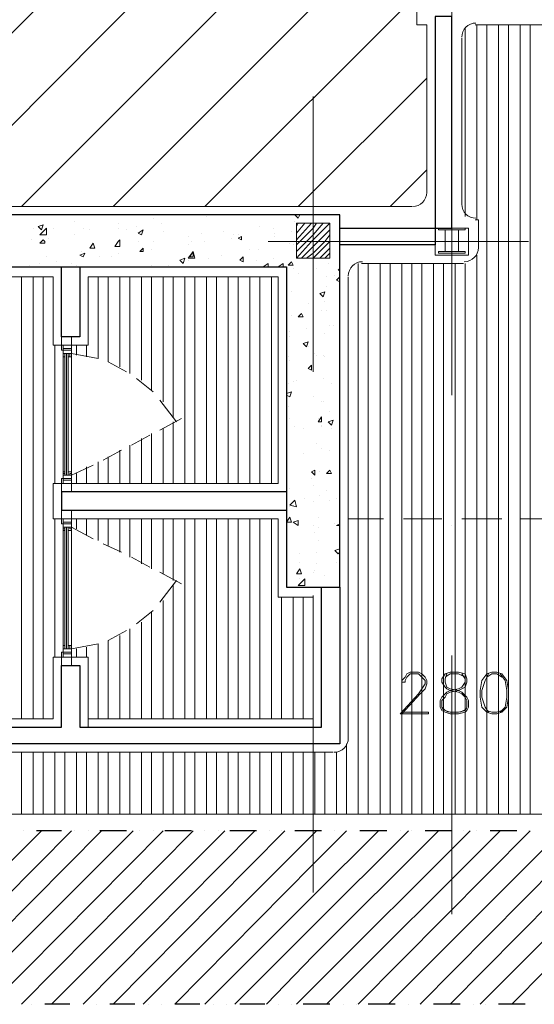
# Model space of a CAD drawing. Header units: metres. Extents: x 5.7 to 89.8, y 4 to 63.5.
# Tile 27 of 45: x 41.1 to 44.1, y 25.3 to 30.9. Entities that reach past the tile are written whole.
import ezdxf

# ---------------------------------------------------------------- set-up
doc = ezdxf.new("R2010")
doc.units = ezdxf.units.M
doc.header["$MEASUREMENT"] = 0
for name, color, linetype in [('PDF10_ax', 7, 'Continuous'), ('PDF10_column', 7, 'Continuous'), ('PDF10_halozen', 7, 'Continuous'), ('PDF10_hatch-plan', 7, 'Continuous'), ('PDF10_khatchin', 7, 'Continuous'), ('PDF10_Layer5', 7, 'Continuous'), ('PDF10_saghf kazeb', 7, 'Continuous'), ('PDF10_shear wall', 7, 'Continuous'), ('PDF10_textt', 7, 'Continuous'), ('PDF10_wall', 7, 'Continuous'), ('PDF10_WIN', 7, 'Continuous')]:
    doc.layers.add(name, color=color, linetype=linetype)

msp = doc.modelspace()

# ---------------------------------------------------------------- linework, layer by layer
at = {"layer": 'PDF10_ax', "lineweight": 9}
for points in [[(42.785, 30.4988), (42.785, 28.9097)], [(43.5844, 30.2773), (43.5844, 28.7748)], [(41.7737, 29.6609), (41.7737, 29.6609)], [(42.525, 29.6609), (44.0274, 29.6609)], [(42.785, 28.1584), (42.785, 28.1584)], [(43.5844, 28.0236), (43.5844, 28.0236)], [(42.785, 27.4072), (42.785, 25.9047)], [(43.5844, 27.2723), (43.5844, 25.7795)]]:
    msp.add_lwpolyline(points, dxfattribs=at)
at = {"layer": 'PDF10_column', "lineweight": 18}
for points in [[(43.5844, 31.4138), (43.5844, 30.9129)], [(42.785, 29.815), (42.785, 29.5164)], [(42.6887, 29.7476), (42.6983, 29.7668)], [(42.6887, 29.709), (42.7368, 29.7668)], [(42.6887, 29.6705), (42.7754, 29.7668)], [(42.6887, 29.6416), (42.708, 29.6609), (42.785, 29.7379), (42.8043, 29.7668)], [(42.6887, 29.6031), (42.7465, 29.6609), (42.785, 29.6994), (42.8428, 29.7668)], [(42.6887, 29.5646), (42.7754, 29.6609), (42.785, 29.6705), (42.8813, 29.7668)], [(42.7176, 29.5646), (42.785, 29.632), (42.8139, 29.6609), (42.8813, 29.7283)], [(42.7465, 29.5646), (42.785, 29.5935), (42.8524, 29.6609), (42.8813, 29.6994)], [(42.9391, 29.6609), (42.6309, 29.6609)], [(42.785, 29.5646), (42.8813, 29.6609)], [(42.8235, 29.5646), (42.8813, 29.6224)], [(42.8524, 29.5646), (42.8813, 29.5935)]]:
    msp.add_lwpolyline(points, dxfattribs=at)
for points in [[(42.8813, 29.5646), (42.6887, 29.5646), (42.6887, 29.7668), (42.8813, 29.7668)], [(43.4881, 29.7379), (43.6807, 29.7379), (43.6807, 29.5838), (43.4881, 29.5838)], [(43.5459, 29.6031), (43.5073, 29.6031), (43.5073, 29.5935), (43.5844, 29.5935), (43.5844, 29.6031), (43.5459, 29.6031), (43.5459, 29.7283), (43.5844, 29.7283), (43.5844, 29.7379), (43.5073, 29.7379), (43.5073, 29.7283), (43.5459, 29.7283)], [(43.6229, 29.6031), (43.5844, 29.6031), (43.5844, 29.5935), (43.6614, 29.5935), (43.6614, 29.6031), (43.6229, 29.6031), (43.6229, 29.7283), (43.6614, 29.7283), (43.6614, 29.7379), (43.5844, 29.7379), (43.5844, 29.7283), (43.6229, 29.7283)]]:
    msp.add_lwpolyline(points, close=True, dxfattribs=at)
at = {"layer": 'PDF10_halozen', "lineweight": 25}
for points in [[(41.1092, 26.2611), (41.1092, 26.2611)], [(41.3307, 26.2611), (41.1862, 26.2611)], [(41.4077, 26.2611), (41.4077, 26.2611)], [(41.4848, 26.2611), (41.4848, 26.2611)], [(41.7063, 26.2611), (41.5522, 26.2611)], [(41.7834, 26.2611), (41.7834, 26.2611)], [(41.8604, 26.2611), (41.8604, 26.2611)], [(42.0819, 26.2611), (41.9278, 26.2611)], [(42.159, 26.2611), (42.159, 26.2611)], [(42.236, 26.2611), (42.236, 26.2611)], [(42.4575, 26.2611), (42.3034, 26.2611)], [(42.5346, 26.2611), (42.5346, 26.2611)], [(42.602, 26.2611), (42.602, 26.2611)], [(42.8332, 26.2611), (42.6791, 26.2611)], [(42.9102, 26.2611), (42.9102, 26.2611)], [(42.9776, 26.2611), (42.9776, 26.2611)], [(43.2088, 26.2611), (43.0547, 26.2611)], [(43.2858, 26.2611), (43.2858, 26.2611)], [(43.3532, 26.2611), (43.3532, 26.2611)], [(43.5844, 26.2611), (43.4303, 26.2611)], [(43.6518, 26.2611), (43.6518, 26.2611)], [(43.7289, 26.2611), (43.7289, 26.2611)], [(43.96, 26.2611), (43.8059, 26.2611)], [(44.0274, 26.2611), (44.0274, 26.2611)], [(41.1573, 25.2594), (41.1573, 25.2594)], [(41.3788, 25.2594), (41.2344, 25.2594)], [(41.4559, 25.2594), (41.4559, 25.2594)], [(41.5329, 25.2594), (41.5329, 25.2594)], [(41.7545, 25.2594), (41.61, 25.2594)], [(41.8315, 25.2594), (41.8315, 25.2594)], [(41.9086, 25.2594), (41.9086, 25.2594)], [(42.1301, 25.2594), (41.9856, 25.2594)], [(42.2071, 25.2594), (42.2071, 25.2594)], [(42.2842, 25.2594), (42.2842, 25.2594)], [(42.5057, 25.2594), (42.3612, 25.2594)], [(42.5827, 25.2594), (42.5827, 25.2594)], [(42.6598, 25.2594), (42.6598, 25.2594)], [(42.8813, 25.2594), (42.7272, 25.2594)], [(42.9584, 25.2594), (42.9584, 25.2594)], [(43.0354, 25.2594), (43.0354, 25.2594)], [(43.2569, 25.2594), (43.1028, 25.2594)], [(43.334, 25.2594), (43.334, 25.2594)], [(43.411, 25.2594), (43.411, 25.2594)], [(43.6325, 25.2594), (43.4784, 25.2594)], [(43.7096, 25.2594), (43.7096, 25.2594)], [(43.777, 25.2594), (43.777, 25.2594)], [(44.0082, 25.2594), (43.8541, 25.2594)]]:
    msp.add_lwpolyline(points, dxfattribs=at)
at = {"layer": 'PDF10_hatch-plan', "lineweight": 18}
for points in [[(39.8956, 29.709), (41.3403, 31.1634)], [(40.4254, 29.709), (41.87, 31.1634)], [(41.0995, 29.8631), (42.3998, 31.1634)], [(41.6293, 29.8631), (42.9295, 31.1634)], [(42.159, 29.8631), (43.3821, 31.0863)], [(43.7289, 29.7861), (43.7289, 30.9129)], [(43.7866, 26.3574), (43.7866, 28.0621), (43.7866, 29.6609), (43.7866, 30.9129)], [(43.8541, 26.3574), (43.8541, 28.0621), (43.8541, 29.6609), (43.8541, 30.9129)], [(43.9119, 26.3574), (43.9119, 28.0621), (43.9119, 29.6609), (43.9119, 30.9129)], [(43.9793, 26.3574), (43.9793, 28.0621), (43.9793, 29.6609), (43.9793, 30.9129)], [(44.0371, 26.3574), (44.0371, 28.0621), (44.0371, 29.6609), (44.0371, 30.9129)], [(43.6614, 29.8054), (43.6614, 30.8937)], [(42.6983, 29.8631), (43.4399, 30.6047)], [(43.228, 29.8631), (43.4399, 30.075)], [(41.4077, 29.7765), (41.4077, 29.7765)], [(41.8604, 29.7957), (41.8604, 29.7957)], [(42.1686, 29.8054), (42.1686, 29.8054)], [(42.708, 29.815), (42.6983, 29.7957), (42.6791, 29.815), (42.6887, 29.815)], [(42.6791, 29.7765), (42.6791, 29.7765)], [(41.167, 29.7379), (41.167, 29.7379)], [(41.2825, 29.7379), (41.2825, 29.7379)], [(41.4559, 29.7379), (41.4559, 29.7379)], [(41.4944, 29.7283), (41.4944, 29.7283)], [(41.6582, 29.7668), (41.6582, 29.7668)], [(41.6582, 29.7379), (41.6582, 29.7379)], [(41.7063, 29.7283), (41.7063, 29.7283)], [(41.7641, 29.7476), (41.7641, 29.7476)], [(41.9086, 29.7668), (41.9086, 29.7668)], [(42.4768, 29.7476), (42.4768, 29.7476)], [(42.5539, 29.7379), (42.5539, 29.7379)], [(41.1573, 29.6705), (41.1573, 29.6705)], [(41.244, 29.709), (41.244, 29.709)], [(41.2536, 29.6801), (41.2536, 29.6801)], [(41.4077, 29.6994), (41.4077, 29.6994)], [(41.9182, 29.7187), (41.9182, 29.7187)], [(42.0627, 29.6898), (42.0627, 29.6898)], [(42.1397, 29.709), (42.1397, 29.709)], [(42.2649, 29.7187), (42.2649, 29.7187)], [(42.3131, 29.6801), (42.3131, 29.6801)], [(42.3227, 29.6994), (42.3227, 29.6994)], [(42.3516, 29.6994), (42.3516, 29.6994)], [(42.5635, 29.709), (42.5635, 29.709)], [(42.5635, 29.6898), (42.5635, 29.6898)], [(42.6598, 29.7187), (42.6598, 29.7187)], [(41.6485, 29.632), (41.6485, 29.632)], [(41.8026, 29.6127), (41.8026, 29.6127)], [(41.8508, 29.6127), (41.8508, 29.6127)], [(41.8604, 29.6609), (41.8604, 29.6609)], [(42.0627, 29.6416), (42.0627, 29.6416)], [(42.0819, 29.6609), (42.0819, 29.6609)], [(42.159, 29.6609), (42.159, 29.6609)], [(42.419, 29.6127), (42.419, 29.6127)], [(42.4672, 29.6127), (42.4672, 29.6127)], [(42.6502, 29.6513), (42.6502, 29.6513)], [(42.6694, 29.6416), (42.6694, 29.6416)], [(41.244, 29.5742), (41.244, 29.5742)], [(41.4463, 29.6031), (41.4463, 29.6031)], [(41.5522, 29.5742), (41.5522, 29.5742)], [(41.6196, 29.5742), (41.6196, 29.5742)], [(41.6582, 29.5935), (41.6582, 29.5935)], [(42.0627, 29.5549), (42.0627, 29.5549)], [(42.1782, 29.5646), (42.1782, 29.5646)], [(42.2553, 29.5838), (42.2553, 29.5838)], [(42.4575, 29.5549), (42.4575, 29.5549)], [(42.5539, 29.5646), (42.5539, 29.5646)], [(43.7289, 26.3574), (43.7289, 28.0621), (43.7289, 29.5838)], [(41.1477, 29.526), (41.1477, 29.526)], [(41.2055, 29.5357), (41.2055, 29.5357)], [(41.3018, 29.5453), (41.3018, 29.5453)], [(41.3885, 29.5357), (41.3885, 29.5357)], [(41.4174, 29.526), (41.4174, 29.526)], [(41.6293, 29.5164), (41.6293, 29.5164)], [(41.8508, 29.526), (41.8508, 29.526)], [(41.9471, 29.526), (41.9471, 29.526)], [(42.2071, 29.5164), (42.2071, 29.5164)], [(42.4961, 29.5164), (42.525, 29.5357), (42.525, 29.5164)], [(42.5924, 29.5164), (42.5827, 29.5164), (42.6116, 29.5357), (42.6116, 29.5164)], [(42.6694, 29.5068), (42.6694, 29.5068)], [(42.8043, 29.5068), (42.8043, 29.5068)], [(42.8717, 29.5357), (42.8717, 29.5357)], [(42.9391, 29.4972), (42.9295, 29.4972), (42.9391, 29.5068)], [(43.045, 26.3574), (43.045, 28.0621), (43.045, 29.5357)], [(43.1028, 26.3574), (43.1028, 28.0621), (43.1028, 29.5357)], [(43.1702, 26.3574), (43.1702, 28.0621), (43.1702, 29.5357)], [(43.228, 26.3574), (43.228, 28.0621), (43.228, 29.5357)], [(43.2955, 26.3574), (43.2955, 28.0621), (43.2955, 29.5357)], [(43.3532, 26.3574), (43.3532, 28.0621), (43.3532, 29.5357)], [(43.411, 26.3574), (43.411, 28.0621), (43.411, 29.5357)], [(43.4784, 26.3574), (43.4784, 28.0621), (43.4784, 29.5357)], [(43.5362, 26.3574), (43.5362, 28.0621), (43.5362, 29.5357)], [(43.6037, 26.3574), (43.6037, 28.0621), (43.6037, 29.5357)], [(43.6614, 26.3574), (43.6614, 28.0621), (43.6614, 29.5357)], [(41.0995, 26.9064), (41.0995, 29.4586)], [(41.167, 26.9064), (41.167, 29.4586)], [(41.2247, 26.9064), (41.2247, 29.4586)], [(41.5426, 28.9867), (41.5426, 29.4586)], [(41.6004, 28.9674), (41.6004, 29.4586)], [(41.6678, 28.9385), (41.6678, 29.4586)], [(41.7256, 28.9), (41.7256, 29.4586)], [(41.793, 28.8615), (41.793, 29.4586)], [(41.8508, 28.8037), (41.8508, 29.4586)], [(41.9182, 28.7363), (41.9182, 29.4586)], [(41.976, 28.6496), (41.976, 29.4586)], [(42.0434, 28.2644), (42.0434, 29.4586)], [(42.1012, 28.2644), (42.1012, 29.4586)], [(42.1686, 28.2644), (42.1686, 29.4586)], [(42.2264, 28.2644), (42.2264, 29.4586)], [(42.2938, 28.2644), (42.2938, 29.4586)], [(42.3516, 28.2644), (42.3516, 29.4586)], [(42.419, 28.2644), (42.419, 29.4586)], [(42.4768, 28.2644), (42.4768, 29.4586)], [(42.5442, 28.2644), (42.5442, 29.4586)], [(42.6983, 29.4779), (42.6983, 29.4779)], [(42.8621, 29.4586), (42.8621, 29.4586)], [(42.9102, 29.4683), (42.9102, 29.4683)], [(42.9391, 29.4297), (42.9198, 29.4394), (42.9391, 29.4586)], [(42.785, 29.4201), (42.785, 29.4201)], [(42.8621, 29.4008), (42.8621, 29.4008)], [(42.6598, 29.3719), (42.6598, 29.3719)], [(42.7561, 29.3045), (42.7561, 29.3045)], [(42.785, 29.266), (42.785, 29.266)], [(42.8332, 29.266), (42.8332, 29.266)], [(42.8524, 29.3142), (42.8524, 29.3142)], [(42.8621, 29.266), (42.8621, 29.266)], [(42.6598, 29.2371), (42.6598, 29.2371)], [(42.7465, 29.1601), (42.7465, 29.1601)], [(42.8813, 29.1793), (42.8813, 29.1793)], [(42.9006, 29.1793), (42.9006, 29.1793)], [(42.6502, 29.1408), (42.6502, 29.1408)], [(42.6502, 29.1408), (42.6502, 29.1408)], [(42.6502, 29.1119), (42.6502, 29.1119)], [(42.8524, 29.1312), (42.8524, 29.1312)], [(41.2922, 28.2644), (41.2922, 29.0638)], [(41.4174, 29.006), (41.4174, 29.0638)], [(41.4752, 28.9963), (41.4752, 29.0638)], [(42.7561, 29.0541), (42.7561, 29.0541)], [(42.6405, 28.9963), (42.6405, 28.9963)], [(42.7946, 29.0156), (42.7946, 29.0156)], [(42.8043, 29.006), (42.8043, 29.006)], [(42.8428, 29.006), (42.8428, 29.006)], [(42.8524, 28.9963), (42.8524, 28.9963)], [(42.9873, 28.8904), (42.9873, 28.9867)], [(42.6502, 28.9771), (42.6502, 28.9771)], [(42.8428, 28.8711), (42.8428, 28.8711)], [(42.6405, 28.8422), (42.6405, 28.8422)], [(42.6694, 28.8519), (42.6694, 28.8519)], [(42.6887, 28.8615), (42.6887, 28.8615)], [(42.8909, 28.8422), (42.8909, 28.8422)], [(42.6309, 28.7844), (42.6598, 28.7941), (42.6502, 28.7652), (42.6309, 28.7748)], [(42.785, 28.7652), (42.785, 28.7652)], [(42.6405, 28.7074), (42.6405, 28.7074)], [(42.8332, 28.7363), (42.8332, 28.7363)], [(42.8428, 28.7363), (42.8428, 28.7363)], [(42.6502, 28.64), (42.6502, 28.64)], [(42.8139, 28.64), (42.8139, 28.64)], [(42.8813, 28.6785), (42.8813, 28.6785)], [(41.976, 28.2644), (41.976, 28.6207)], [(42.6791, 28.5918), (42.6791, 28.5918)], [(42.8332, 28.6015), (42.8332, 28.6015)], [(42.8332, 28.5918), (42.8332, 28.5918)], [(41.8508, 28.2644), (41.8508, 28.5533)], [(41.9182, 28.2644), (41.9182, 28.5822)], [(42.7272, 28.5822), (42.7272, 28.5822)], [(42.8909, 28.5822), (42.8909, 28.5822)], [(41.7256, 28.2644), (41.7256, 28.4859)], [(41.793, 28.2644), (41.793, 28.5244)], [(42.8043, 28.4955), (42.8043, 28.4955)], [(41.6004, 28.2644), (41.6004, 28.4185)], [(41.6678, 28.2644), (41.6678, 28.457)], [(42.7272, 28.4377), (42.7272, 28.4377)], [(42.7272, 28.4377), (42.7272, 28.4377)], [(42.8332, 28.4666), (42.8332, 28.4666)], [(42.8813, 28.457), (42.8813, 28.457)], [(41.4752, 28.2644), (41.4752, 28.3607)], [(41.5426, 28.2644), (41.5426, 28.3896)], [(41.4174, 28.2644), (41.4174, 28.3221)], [(42.8235, 28.3318), (42.8235, 28.3318)], [(42.7754, 28.2933), (42.7754, 28.2933)], [(42.785, 28.2547), (42.785, 28.2547)], [(42.6502, 28.2355), (42.6502, 28.2355)], [(42.8235, 28.1969), (42.8235, 28.1969)], [(42.8621, 28.2258), (42.8621, 28.2258)], [(42.6502, 28.1295), (42.6502, 28.1295)], [(42.6694, 28.1392), (42.6694, 28.1392)], [(42.7368, 28.1777), (42.7368, 28.1777)], [(42.8813, 28.168), (42.8813, 28.168)], [(42.9198, 28.1777), (42.9198, 28.1777)], [(42.8139, 28.0717), (42.8139, 28.0717)], [(41.2922, 27.2627), (41.2922, 28.0621)], [(41.4174, 28.0043), (41.4174, 28.0621)], [(41.4752, 27.9658), (41.4752, 28.0621)], [(41.5426, 27.9369), (41.5426, 28.0621)], [(41.6004, 27.908), (41.6004, 28.0621)], [(41.6678, 27.8695), (41.6678, 28.0621)], [(41.7256, 27.8406), (41.7256, 28.0621)], [(41.793, 27.8021), (41.793, 28.0621)], [(41.8508, 27.7732), (41.8508, 28.0621)], [(41.9182, 27.7443), (41.9182, 28.0621)], [(41.976, 27.7058), (41.976, 28.0621)], [(42.0434, 26.9064), (42.0434, 28.0621)], [(42.1012, 26.9064), (42.1012, 28.0621)], [(42.1686, 26.9064), (42.1686, 28.0621)], [(42.2264, 26.9064), (42.2264, 28.0621)], [(42.2938, 26.9064), (42.2938, 28.0621)], [(42.3516, 26.9064), (42.3516, 28.0621)], [(42.419, 26.9064), (42.419, 28.0621)], [(42.4768, 26.9064), (42.4768, 28.0621)], [(42.5442, 26.9064), (42.5442, 28.0621)], [(42.785, 28.0236), (42.785, 28.0236)], [(42.9102, 28.0332), (42.9102, 28.0332)], [(42.9391, 28.0236), (42.9198, 28.0236), (42.9391, 28.0332)], [(42.7946, 27.9851), (42.7946, 27.9851)], [(42.8139, 28.014), (42.8139, 28.014)], [(42.8139, 27.9369), (42.8139, 27.9369)], [(42.708, 27.8599), (42.708, 27.8599)], [(42.8043, 27.8695), (42.8043, 27.8695)], [(42.9391, 27.8695), (42.9295, 27.8599), (42.9102, 27.8791), (42.9391, 27.8887)], [(42.708, 27.8117), (42.708, 27.8117)], [(42.8043, 27.8021), (42.8043, 27.8021)], [(42.9198, 27.8117), (42.9198, 27.8117)], [(42.785, 27.7539), (42.785, 27.7539)], [(42.7946, 27.7635), (42.7946, 27.7635)], [(42.8524, 27.7346), (42.8524, 27.7346)], [(41.976, 26.9064), (41.976, 27.6769)], [(42.708, 27.7154), (42.708, 27.7154)], [(42.8043, 27.6672), (42.8043, 27.6672)], [(41.9182, 26.9064), (41.9182, 27.5902)], [(42.602, 26.9064), (42.602, 27.6094)], [(42.6694, 26.9064), (42.6694, 27.6094)], [(42.7272, 26.9064), (42.7272, 27.6094)], [(41.8508, 26.9064), (41.8508, 27.5228)], [(41.793, 26.9064), (41.793, 27.465)], [(41.7256, 26.9064), (41.7256, 27.4264)], [(41.5426, 26.9064), (41.5426, 27.3398)], [(41.6004, 26.9064), (41.6004, 27.359)], [(41.6678, 26.9064), (41.6678, 27.3879)], [(41.4174, 27.2627), (41.4174, 27.3109)], [(41.4752, 27.2627), (41.4752, 27.3205)], [(41.0995, 26.3574), (41.0995, 26.7137)], [(41.167, 26.3574), (41.167, 26.7137)], [(41.2247, 26.3574), (41.2247, 26.7137)], [(41.2922, 26.3574), (41.2922, 26.7137)], [(41.35, 26.3574), (41.35, 26.7137)], [(41.4174, 26.3574), (41.4174, 26.7137)], [(41.4752, 26.3574), (41.4752, 26.7137)], [(41.5426, 26.3574), (41.5426, 26.7137)], [(41.6004, 26.3574), (41.6004, 26.7137)], [(41.6678, 26.3574), (41.6678, 26.7137)], [(41.7256, 26.3574), (41.7256, 26.7137)], [(41.793, 26.3574), (41.793, 26.7137)], [(41.8508, 26.3574), (41.8508, 26.7137)], [(41.9182, 26.3574), (41.9182, 26.7137)], [(41.976, 26.3574), (41.976, 26.7137)], [(42.0434, 26.3574), (42.0434, 26.7137)], [(42.1012, 26.3574), (42.1012, 26.7137)], [(42.1686, 26.3574), (42.1686, 26.7137)], [(42.2264, 26.3574), (42.2264, 26.7137)], [(42.2938, 26.3574), (42.2938, 26.7137)], [(42.3516, 26.3574), (42.3516, 26.7137)], [(42.419, 26.3574), (42.419, 26.7137)], [(42.4768, 26.3574), (42.4768, 26.7137)], [(42.5442, 26.3574), (42.5442, 26.7137)], [(42.602, 26.3574), (42.602, 26.7137)], [(42.6694, 26.3574), (42.6694, 26.7137)], [(42.7272, 26.3574), (42.7272, 26.7137)], [(42.7946, 26.3574), (42.7946, 26.7137)], [(42.8524, 26.3574), (42.8524, 26.7137)], [(42.9198, 26.3574), (42.9198, 26.7137)], [(42.9776, 26.3574), (42.9776, 26.7619)], [(40.2135, 25.2594), (41.2151, 26.2611)], [(40.3965, 25.2594), (41.3885, 26.2611)], [(40.5698, 25.2594), (41.5618, 26.2611)], [(40.7432, 25.2594), (41.7448, 26.2611)], [(40.9262, 25.2594), (41.9182, 26.2611)], [(41.0995, 25.2594), (42.0916, 26.2611)], [(41.2729, 25.2594), (42.2745, 26.2611)], [(41.4559, 25.2594), (42.4479, 26.2611)], [(41.6293, 25.2594), (42.6213, 26.2611)], [(41.8026, 25.2594), (42.785, 26.2418), (42.8043, 26.2611)], [(41.9856, 25.2594), (42.785, 26.0684), (42.9776, 26.2611)], [(42.159, 25.2594), (42.785, 25.8855), (43.1606, 26.2611)], [(42.3323, 25.2594), (42.785, 25.7121), (43.334, 26.2611)], [(42.5153, 25.2594), (42.785, 25.5387), (43.5073, 26.2611)], [(42.6887, 25.2594), (42.785, 25.3557), (43.6903, 26.2611)], [(42.8621, 25.2594), (43.8637, 26.2611)], [(43.045, 25.2594), (44.0371, 26.2611)], [(43.2184, 25.2594), (44.22, 26.2611)], [(43.4014, 25.2594), (44.3934, 26.2611)], [(43.5748, 25.2594), (44.5668, 26.2611)], [(43.7481, 25.2594), (44.7498, 26.2611)], [(43.9311, 25.2594), (44.9231, 26.2611)]]:
    msp.add_lwpolyline(points, dxfattribs=at)
for points in [[(41.2247, 29.7572), (41.2151, 29.7283), (41.1959, 29.7476)], [(41.244, 29.6994), (41.2055, 29.6994), (41.244, 29.7379)], [(41.8026, 29.7283), (41.793, 29.6994), (41.7737, 29.709)], [(41.2247, 29.6705), (41.2344, 29.6609), (41.2344, 29.6513), (41.2055, 29.6513), (41.2151, 29.6609)], [(41.6678, 29.632), (41.6389, 29.632), (41.6582, 29.6609), (41.6678, 29.6705), (41.6678, 29.6609)], [(42.3709, 29.6898), (42.3709, 29.6705), (42.3516, 29.6801)], [(41.5137, 29.6513), (41.5233, 29.6224), (41.4944, 29.6224)], [(41.8026, 29.6224), (41.8026, 29.6031), (41.7834, 29.6031)], [(41.4655, 29.5935), (41.4559, 29.5742), (41.4366, 29.5838)], [(42.0434, 29.5646), (42.0338, 29.5357), (42.0145, 29.5549)], [(42.1012, 29.5646), (42.0627, 29.5646), (42.0916, 29.6031)], [(42.0916, 29.6031), (42.0916, 29.5742), (42.0723, 29.5742)], [(42.3805, 29.5742), (42.3805, 29.5453), (42.3612, 29.5549)], [(42.6598, 29.5453), (42.6694, 29.526), (42.6405, 29.526)], [(42.8524, 29.3719), (42.8428, 29.3431), (42.8235, 29.3623)], [(42.7176, 29.2467), (42.7272, 29.2275), (42.6983, 29.2275)], [(42.7561, 29.083), (42.7465, 29.0541), (42.7272, 29.0734)], [(42.7754, 28.9482), (42.7754, 28.9193), (42.7561, 28.9289)], [(42.8332, 28.6496), (42.8332, 28.6207), (42.8139, 28.6207)], [(42.9006, 28.6303), (42.8909, 28.6015), (42.8717, 28.6207)], [(42.7946, 28.3414), (42.7946, 28.3125), (42.7754, 28.3318)], [(42.8813, 28.3414), (42.8909, 28.3221), (42.8621, 28.3221)], [(42.6887, 28.1295), (42.6502, 28.1392), (42.6791, 28.168)], [(42.6502, 28.0717), (42.6598, 28.0428), (42.6309, 28.0428)], [(42.6983, 28.0525), (42.6983, 28.0236), (42.6694, 28.0428)], [(42.708, 27.7732), (42.7176, 27.7443), (42.6887, 27.7443)], [(42.7368, 27.6769), (42.6983, 27.6769), (42.7368, 27.7154)]]:
    msp.add_lwpolyline(points, close=True, dxfattribs=at)
at = {"layer": 'PDF10_khatchin', "lineweight": 18}
for points in [[(41.3885, 29.0156), (41.5426, 28.9867)], [(41.6004, 28.9674), (41.7063, 28.9097)], [(41.7641, 28.8711), (41.8604, 28.7941)], [(41.8989, 28.7459), (41.9952, 28.6207)], [(41.8989, 28.5726), (42.0241, 28.64)], [(41.7352, 28.4859), (41.8411, 28.5437)], [(41.5715, 28.3992), (41.6774, 28.457)], [(41.3885, 28.3125), (41.5137, 28.3703)], [(43.1895, 28.0621), (42.9873, 28.0621)], [(43.5266, 28.0621), (43.3051, 28.0621)], [(43.8733, 28.0621), (43.6422, 28.0621)], [(44.1912, 28.0621), (43.9793, 28.0621)], [(41.3885, 28.014), (41.5137, 27.9465)], [(41.5715, 27.9176), (41.6774, 27.8695)], [(41.7352, 27.8406), (41.8411, 27.7828)], [(41.8989, 27.7539), (42.0241, 27.6865)], [(41.8989, 27.5805), (41.9952, 27.7058)], [(41.7641, 27.4553), (41.8604, 27.5324)], [(41.6004, 27.359), (41.7063, 27.4168)], [(41.3885, 27.3109), (41.5426, 27.3398)]]:
    msp.add_lwpolyline(points, dxfattribs=at)
at = {"layer": 'PDF10_Layer5', "lineweight": 13}
for points in [[(43.3821, 31.3367), (43.3821, 30.9129), (43.4399, 30.9129), (43.4399, 29.9402)], [(43.7192, 30.9129), (51.4531, 30.9129)], [(43.6422, 30.8359), (43.6422, 29.8728)], [(43.3532, 29.8631), (40.9454, 29.8631)], [(43.7192, 29.7861), (43.7385, 29.7861), (43.7385, 29.6224)], [(43.0643, 29.5357), (43.6518, 29.5357)], [(40.8684, 29.4586), (41.2825, 29.4586), (41.2825, 29.0638), (41.4848, 29.0638), (41.4848, 29.4586), (42.5827, 29.4586), (42.5827, 28.2644), (41.2825, 28.2644), (41.2825, 28.0621), (42.5827, 28.0621), (42.5827, 27.6094), (42.785, 27.6094)], [(42.9873, 26.7908), (42.9873, 29.4586)], [(42.785, 27.6191), (42.785, 26.9064), (41.4848, 26.9064)], [(42.9006, 26.7137), (40.7336, 26.7137), (40.7336, 26.9064), (41.2825, 26.9064), (41.2825, 27.2627), (41.4848, 27.2627), (41.4848, 26.8582)]]:
    msp.add_lwpolyline(points, dxfattribs=at)
for centre, start, end in [((43.724, 30.8407), 90, 180), ((43.3581, 29.945), 270, 360), ((43.724, 29.8776), 180, 270), ((43.6566, 29.6272), 270, 360), ((43.0691, 29.4634), 90, 180), ((42.9054, 26.7956), 270, 360)]:
    msp.add_arc(centre, 0.0819, start, end, dxfattribs=at)
at = {"layer": 'PDF10_saghf kazeb', "lineweight": 18}
msp.add_lwpolyline([(51.6842, 30.7588), (52.0598, 30.7588), (52.0598, 26.3574), (36.4573, 26.3574), (36.4573, 26.7619)], dxfattribs=at)
at = {"layer": 'PDF10_shear wall', "lineweight": 30}
msp.add_lwpolyline([(42.9391, 29.815), (40.9165, 29.815), (40.9165, 29.5164), (42.6309, 29.5164), (42.6309, 27.6672), (42.9391, 27.6672)], close=True, dxfattribs=at)
at = {"layer": 'PDF10_textt', "lineweight": 20}
for points in [[(43.2955, 26.9449), (43.4496, 26.9449), (43.4496, 26.9353), (43.2858, 26.9353), (43.3918, 27.0508), (43.411, 27.0797), (43.4303, 27.1086), (43.4303, 27.1279), (43.411, 27.1471), (43.3918, 27.1664), (43.3436, 27.1664), (43.3243, 27.1471), (43.3147, 27.1279), (43.3147, 27.1182), (43.2955, 27.1182), (43.2955, 27.1279), (43.3147, 27.1471), (43.3243, 27.1664), (43.3436, 27.176), (43.3918, 27.176), (43.411, 27.1664), (43.4303, 27.1471), (43.4399, 27.1279), (43.4399, 27.1086), (43.4303, 27.0797), (43.4014, 27.0508), (43.2955, 26.9353)], [(43.5555, 27.1664), (43.5459, 27.1375), (43.5459, 27.1182), (43.5555, 27.0894), (43.5748, 27.0797), (43.6229, 27.0701), (43.6422, 27.0605), (43.6711, 27.0316), (43.6807, 27.0123), (43.6807, 26.9738), (43.6711, 26.9545), (43.6614, 26.9449), (43.6229, 26.9353), (43.5748, 26.9353), (43.5459, 26.9449), (43.5266, 26.9545), (43.517, 26.9738), (43.517, 27.0123), (43.5266, 27.0316), (43.5555, 27.0605), (43.5748, 27.0701), (43.6229, 27.0797), (43.6422, 27.0894), (43.6614, 27.1182), (43.6614, 27.1375), (43.6422, 27.1664)], [(43.6614, 27.1471), (43.6229, 27.1664), (43.5748, 27.1664), (43.5459, 27.1471)], [(43.7963, 27.1664), (43.777, 27.1279), (43.7578, 27.0701), (43.7578, 27.0316), (43.777, 26.9738), (43.7963, 26.9449)], [(43.8733, 27.1471), (43.8444, 27.1664), (43.8155, 27.1664), (43.7866, 27.1471)], [(43.8637, 26.9449), (43.8926, 26.9738), (43.9022, 27.0316), (43.9022, 27.0701), (43.8926, 27.1279), (43.8637, 27.1664)], [(43.5266, 26.9641), (43.5651, 26.9449)], [(43.6325, 26.9449), (43.6711, 26.9641)], [(43.7866, 26.9545), (43.8155, 26.9449), (43.8444, 26.9449), (43.8733, 26.9545)]]:
    msp.add_lwpolyline(points, dxfattribs=at)
for points in [[(43.5748, 27.176), (43.5459, 27.1664), (43.5266, 27.1375), (43.5266, 27.1182), (43.5459, 27.0894), (43.5555, 27.0797), (43.5748, 27.0701), (43.6229, 27.0605), (43.6422, 27.0508), (43.6614, 27.0316), (43.6711, 27.0123), (43.6711, 26.9738), (43.6614, 26.9545), (43.6229, 26.9449), (43.5748, 26.9449), (43.5459, 26.9545), (43.5266, 26.9738), (43.5266, 27.0123), (43.5459, 27.0316), (43.5555, 27.0508), (43.5748, 27.0605), (43.6229, 27.0701), (43.6422, 27.0797), (43.6614, 27.0894), (43.6711, 27.1182), (43.6711, 27.1375), (43.6614, 27.1664), (43.6229, 27.176)], [(43.8155, 27.176), (43.7866, 27.1664), (43.7578, 27.1279), (43.7481, 27.0701), (43.7481, 27.0316), (43.7578, 26.9738), (43.7866, 26.9449), (43.8155, 26.9353), (43.8444, 26.9353), (43.8733, 26.9449), (43.9022, 26.9738), (43.9119, 27.0316), (43.9119, 27.0701), (43.9022, 27.1279), (43.8733, 27.1664), (43.8444, 27.176)]]:
    msp.add_lwpolyline(points, close=True, dxfattribs=at)
at = {"layer": 'PDF10_wall', "lineweight": 30}
for points in [[(42.9391, 29.7379), (43.5844, 29.7379), (43.5844, 30.9611), (43.4881, 30.9611), (43.4881, 29.6416), (42.9391, 29.6416)], [(41.4366, 29.5164), (41.4366, 29.1119), (41.3307, 29.1119), (41.3307, 29.5164)], [(42.6309, 28.2162), (41.3307, 28.2162), (41.3307, 28.1103), (42.6309, 28.1103)], [(42.9391, 27.6672), (42.9391, 26.7619), (40.7817, 26.7619), (40.7817, 26.8582), (41.3307, 26.8582), (41.3307, 27.2146), (41.4366, 27.2146), (41.4366, 26.8582), (42.8332, 26.8582), (42.8332, 27.6672)]]:
    msp.add_lwpolyline(points, dxfattribs=at)
at = {"layer": 'PDF10_WIN', "lineweight": 18}
for points in [[(41.3885, 29.0638), (41.3885, 29.1119), (41.3307, 29.1119), (41.3307, 29.0638)], [(41.3307, 29.0349), (41.3403, 29.0349), (41.3403, 29.0638), (41.3307, 29.0638)], [(41.3885, 29.0445), (41.3403, 29.0445), (41.3403, 29.0638), (41.3885, 29.0638)], [(41.3403, 29.0638), (41.3885, 29.0638), (41.3885, 29.0349), (41.3403, 29.0349)], [(41.3403, 29.0349), (41.3403, 29.0156), (41.3885, 29.0156), (41.3885, 29.0349)], [(41.35, 28.9963), (41.35, 29.0156), (41.3403, 29.0156), (41.3885, 29.0156), (41.3885, 29.0349), (41.3403, 29.0349), (41.3403, 29.0156), (41.3403, 28.9963)], [(41.3403, 28.9963), (41.35, 28.9963), (41.35, 29.0156), (41.3403, 29.0156)], [(41.3692, 28.9963), (41.3885, 28.9963), (41.3885, 29.0156), (41.3692, 29.0156)], [(41.3885, 28.9963), (41.3788, 28.9963), (41.3788, 29.0156), (41.3885, 29.0156)], [(41.35, 28.3318), (41.3403, 28.3318), (41.3403, 28.3125), (41.35, 28.3125)], [(41.3403, 28.3125), (41.3403, 28.3221), (41.35, 28.3221), (41.35, 28.3125)], [(41.3885, 28.2933), (41.3403, 28.2933), (41.3403, 28.3125), (41.3885, 28.3125)], [(41.3403, 28.3125), (41.3885, 28.3125), (41.3885, 28.2836), (41.3403, 28.2836)], [(41.3692, 28.3318), (41.3885, 28.3318), (41.3885, 28.3125), (41.3692, 28.3125)], [(41.3885, 28.3125), (41.3885, 28.3221), (41.3788, 28.3221), (41.3788, 28.3125)], [(41.3307, 28.2933), (41.3403, 28.2933), (41.3403, 28.2644), (41.3307, 28.2644)], [(41.3885, 28.2162), (41.3885, 28.2644), (41.3307, 28.2644), (41.3307, 28.2162)], [(41.3403, 28.2836), (41.3403, 28.2644), (41.3885, 28.2644), (41.3885, 28.2836)], [(41.3403, 28.2644), (41.3885, 28.2644), (41.3885, 28.2836), (41.3403, 28.2836)], [(41.3885, 28.1103), (41.3885, 28.0621), (41.3307, 28.0621), (41.3307, 28.1103)], [(41.3307, 28.0332), (41.3403, 28.0332), (41.3403, 28.0621), (41.3307, 28.0621)], [(41.3403, 28.0428), (41.3403, 28.0621), (41.3885, 28.0621), (41.3885, 28.0428)], [(41.3403, 28.0621), (41.3885, 28.0621), (41.3885, 28.0428), (41.3403, 28.0428)], [(41.3403, 28.014), (41.3885, 28.014), (41.3885, 28.0428), (41.3403, 28.0428)], [(41.3885, 28.0332), (41.3403, 28.0332), (41.3403, 28.014), (41.3885, 28.014)], [(41.3403, 28.014), (41.3403, 28.0043), (41.35, 28.0043), (41.35, 28.014)], [(41.35, 27.9947), (41.3403, 27.9947), (41.3403, 28.014), (41.35, 28.014)], [(41.3692, 27.9947), (41.3885, 27.9947), (41.3885, 28.014), (41.3692, 28.014)], [(41.3885, 28.014), (41.3885, 28.0043), (41.3788, 28.0043), (41.3788, 28.014)], [(41.3307, 27.2916), (41.3403, 27.2916), (41.3403, 27.2627), (41.3307, 27.2627)], [(41.3403, 27.3301), (41.35, 27.3301), (41.35, 27.3109), (41.3403, 27.3109)], [(41.35, 27.3301), (41.35, 27.3109), (41.3403, 27.3109), (41.3885, 27.3109), (41.3885, 27.2916), (41.3403, 27.2916), (41.3403, 27.3109), (41.3403, 27.3301)], [(41.3403, 27.2916), (41.3403, 27.3109), (41.3885, 27.3109), (41.3885, 27.2916)], [(41.3403, 27.2627), (41.3885, 27.2627), (41.3885, 27.2916), (41.3403, 27.2916)], [(41.3885, 27.282), (41.3403, 27.282), (41.3403, 27.2627), (41.3885, 27.2627)], [(41.3692, 27.3301), (41.3885, 27.3301), (41.3885, 27.3109), (41.3692, 27.3109)], [(41.3885, 27.3301), (41.3788, 27.3301), (41.3788, 27.3109), (41.3885, 27.3109)], [(41.3885, 27.2627), (41.3885, 27.2146), (41.3307, 27.2146), (41.3307, 27.2627)]]:
    msp.add_lwpolyline(points, close=True, dxfattribs=at)
for points in [[(41.3885, 29.0349), (41.3885, 29.0638), (41.3885, 29.0349)], [(41.3403, 28.3318), (41.3403, 28.9963)], [(41.35, 28.3318), (41.35, 28.9963)], [(41.3596, 29.0156), (41.3596, 28.3125), (41.3596, 29.0156), (41.3596, 28.3125)], [(41.3692, 28.3318), (41.3692, 28.9963)], [(41.3885, 28.3318), (41.3885, 28.9963)], [(41.3885, 28.3125), (41.3885, 28.3125)], [(41.3885, 28.2644), (41.3885, 28.2933)], [(41.3885, 28.2933), (41.3885, 28.2933)], [(41.3885, 28.2836), (41.3885, 28.2836)], [(41.3885, 28.0621), (41.3885, 28.0332)], [(41.3885, 28.0428), (41.3885, 28.0428)], [(41.3885, 28.0332), (41.3885, 28.0332)], [(41.3403, 27.9947), (41.3403, 27.3301)], [(41.35, 27.9947), (41.35, 27.3301)], [(41.3596, 27.3109), (41.3596, 28.014), (41.3596, 27.3109), (41.3596, 28.014)], [(41.3692, 27.9947), (41.3692, 27.3301)], [(41.3885, 28.014), (41.3885, 28.014)], [(41.3885, 27.9947), (41.3885, 27.3301)], [(41.3885, 27.2916), (41.3885, 27.2627), (41.3885, 27.2916)]]:
    msp.add_lwpolyline(points, dxfattribs=at)

doc.saveas('drawing.dxf')
